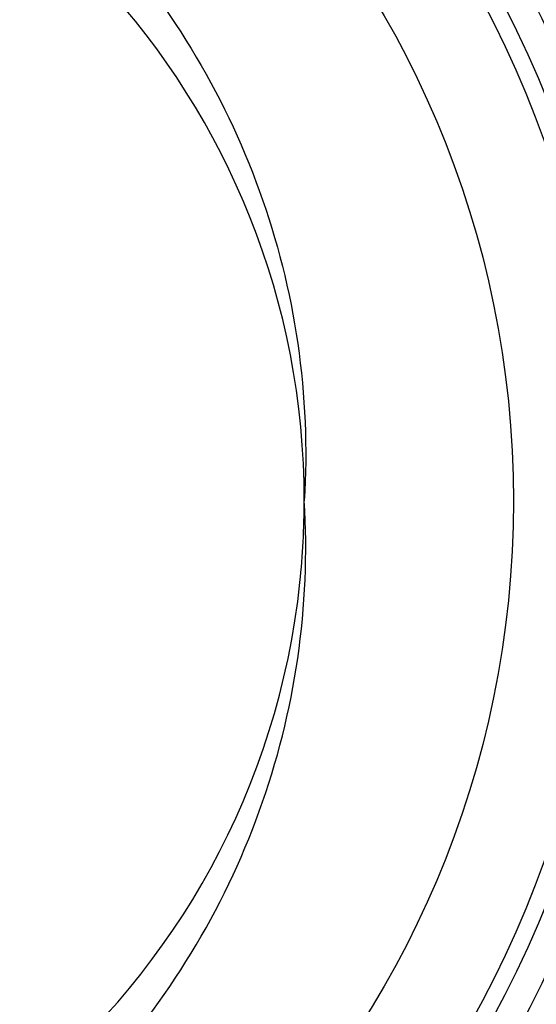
# Model space of a CAD drawing. Header units: millimetres. Extents: x 289 to 943, y 130 to 616.
# Tile 46 of 65: x 833.3 to 839.39, y 238.62 to 250.23. Entities that reach past the tile are written whole.
import ezdxf

# ---------------------------------------------------------------- set-up
doc = ezdxf.new("R2010")
doc.units = ezdxf.units.MM
doc.header["$LTSCALE"] = 65.395
doc.layers.get('0').update_dxf_attribs({"linetype": 'CONTINUOUS'})

msp = doc.modelspace()

# ---------------------------------------------------------------- linework, layer by layer
at = {"color": 7, "linetype": 'CONTINUOUS'}
for radius in [114.997, 18.497, 13.13, 12.8, 11.5]:
    msp.add_circle((827.623, 244.554), radius, dxfattribs=at)
at = {"color": 9, "linetype": 'CONTINUOUS'}
for radius in [20.417, 19.485, 18.548, 17.61, 16.115]:
    msp.add_circle((827.623, 244.554), radius, dxfattribs=at)
at = {"color": 7, "linetype": 'CONTINUOUS'}
for centre, radius, start, end in [((827.623, 244.554), 114.937, 270.03684, 90), ((827.623, 244.554), 12.6, 183.6403, 176.3597), ((827.623, 244.554), 9.034, 359.9999, 170.8477), ((827.623, 244.554), 9.034, 176.9491, 353.8989), ((827.558, 244.557), 9.098, 353.9254, 359.9833)]:
    msp.add_arc(centre, radius, start, end, dxfattribs=at)
at = {"color": 9, "linetype": 'CONTINUOUS'}
msp.add_arc((827.623, 244.554), 113.449, 270.03684, 90, dxfattribs=at)
at = {"color": 7, "linetype": 'CONTINUOUS'}
for points, knots in [([(827.623, 254.454), (828.242, 254.419), (829.476, 254.233), (831.239, 253.61), (832.85, 252.659), (834.248, 251.416), (835.375, 249.923), (836.185, 248.236), (836.642, 246.421), (836.695, 245.173), (836.657, 244.554)], [0, 0, 0, 0, 0.125033, 0.250043, 0.375031, 0.500022, 0.625024, 0.750011, 0.874995, 1, 1, 1, 1]), ([(827.623, 234.654), (828.241, 234.689), (829.476, 234.875), (831.239, 235.499), (832.85, 236.449), (834.248, 237.693), (835.375, 239.186), (836.185, 240.873), (836.642, 242.687), (836.694, 243.936), (836.657, 244.554)], [0, 0, 0, 0, 0.12503, 0.250039, 0.375026, 0.500025, 0.625034, 0.750019, 0.875002, 1, 1, 1, 1])]:
    msp.add_open_spline(points, degree=3, knots=knots, dxfattribs=at)

doc.saveas('drawing.dxf')
